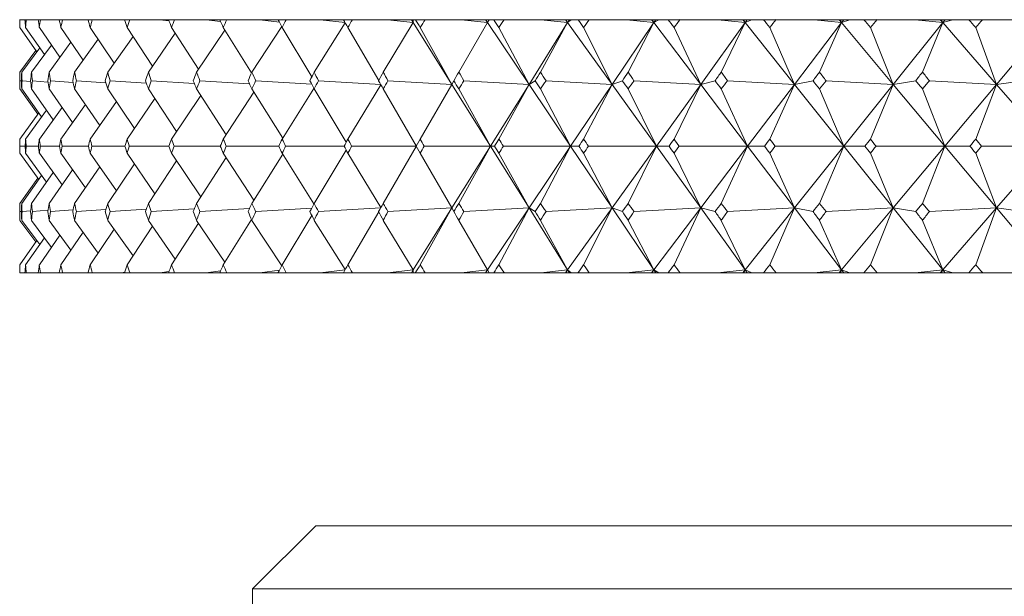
# Model space of a CAD drawing. Header units: inches. Extents: x 1.5 to 18.4, y 1.4 to 15.2.
# Tile 5 of 35: x 4.06 to 4.546, y 9.804 to 10.089. Entities that reach past the tile are written whole.
import ezdxf

# ---------------------------------------------------------------- set-up
doc = ezdxf.new("R2010")
doc.units = ezdxf.units.IN
doc.header["$MEASUREMENT"] = 0

msp = doc.modelspace()

# ---------------------------------------------------------------- linework, layer by layer
at = {"color": 7, "linetype": 'Continuous', "lineweight": 15}
for p, q in [((4.06015, 10.08882), (4.06003, 10.08882)), ((4.06015, 10.08882), (4.06266, 10.08882)), ((4.06328, 10.08882), (4.06266, 10.08882)), ((4.06328, 10.08882), (4.06918, 10.08882)), ((4.0703, 10.08882), (4.06918, 10.08882)), ((4.0703, 10.08882), (4.07957, 10.08882)), ((4.08118, 10.08882), (4.07957, 10.08882)), ((4.08118, 10.08882), (4.09379, 10.08882)), ((4.09589, 10.08882), (4.09379, 10.08882)), ((4.09589, 10.08882), (4.11005, 10.08882)), ((4.11186, 10.08858), (4.11005, 10.08882)), ((4.11005, 10.08882), (4.11178, 10.08882)), ((4.11437, 10.08882), (4.11178, 10.08882)), ((4.11437, 10.08882), (4.12928, 10.08882)), ((4.13371, 10.08824), (4.12928, 10.08882)), ((4.12928, 10.08882), (4.13348, 10.08882)), ((4.13653, 10.08882), (4.13348, 10.08882)), ((4.13653, 10.08882), (4.15214, 10.08882)), ((4.1592, 10.08793), (4.15214, 10.08882)), ((4.15214, 10.08882), (4.15879, 10.08882)), ((4.16231, 10.08882), (4.15879, 10.08882)), ((4.16231, 10.08882), (4.17855, 10.08882)), ((4.17464, 10.06297), (4.18937, 10.08544)), ((4.18823, 10.08764), (4.17855, 10.08882)), ((4.17855, 10.08882), (4.18762, 10.08882)), ((4.19158, 10.08882), (4.18762, 10.08882)), ((4.19158, 10.08882), (4.20839, 10.08882)), ((4.2054, 10.06297), (4.22076, 10.08725)), ((4.22069, 10.08737), (4.20839, 10.08882)), ((4.20839, 10.08882), (4.21986, 10.08882)), ((4.22424, 10.08882), (4.21986, 10.08882)), ((4.22424, 10.08882), (4.24156, 10.08882)), ((4.2395, 10.06297), (4.25431, 10.08735)), ((4.25431, 10.08735), (4.24156, 10.08882)), ((4.24156, 10.08882), (4.25339, 10.08882)), ((4.25339, 10.08882), (4.25431, 10.08735)), ((4.25339, 10.08882), (4.25349, 10.08882)), ((4.25349, 10.08882), (4.25431, 10.08735)), ((4.25349, 10.08882), (4.25425, 10.08882)), ((4.25431, 10.08735), (4.25425, 10.08882)), ((4.25425, 10.08882), (4.25537, 10.08882)), ((4.25431, 10.08735), (4.27338, 10.05681)), ((4.26017, 10.08882), (4.25537, 10.08882)), ((4.26017, 10.08882), (4.27791, 10.08882)), ((4.2768, 10.06297), (4.29092, 10.08735)), ((4.29092, 10.08735), (4.27791, 10.08882)), ((4.27791, 10.08882), (4.28993, 10.08882)), ((4.28993, 10.08882), (4.29092, 10.08735)), ((4.28993, 10.08882), (4.29014, 10.08882)), ((4.29014, 10.08882), (4.29092, 10.08735)), ((4.29014, 10.08882), (4.29172, 10.08882)), ((4.29092, 10.08735), (4.29172, 10.08882)), ((4.29092, 10.08735), (4.31146, 10.05681)), ((4.29172, 10.08882), (4.29401, 10.08882)), ((4.29921, 10.08882), (4.29401, 10.08882)), ((4.29921, 10.08882), (4.31731, 10.08882)), ((4.33053, 10.08735), (4.31146, 10.05681)), ((4.31715, 10.06297), (4.33053, 10.08735)), ((4.33053, 10.08735), (4.31731, 10.08882)), ((4.31731, 10.08882), (4.32948, 10.08882)), ((4.32948, 10.08882), (4.33053, 10.08735)), ((4.32948, 10.08882), (4.3298, 10.08882)), ((4.3298, 10.08882), (4.33053, 10.08735)), ((4.3298, 10.08882), (4.33145, 10.08882)), ((4.33053, 10.08735), (4.33218, 10.08882)), ((4.33145, 10.08882), (4.33053, 10.08735)), ((4.33053, 10.08735), (4.35245, 10.05681)), ((4.33145, 10.08882), (4.33218, 10.08882)), ((4.33218, 10.08882), (4.33564, 10.08882)), ((4.34121, 10.08882), (4.33564, 10.08882)), ((4.34121, 10.08882), (4.35961, 10.08882)), ((4.37299, 10.08735), (4.35245, 10.05681)), ((4.37299, 10.08735), (4.35961, 10.08882)), ((4.35961, 10.08882), (4.37187, 10.08882)), ((4.36039, 10.06297), (4.37299, 10.08735)), ((4.37187, 10.08882), (4.37299, 10.08735)), ((4.37187, 10.08882), (4.37229, 10.08882)), ((4.37229, 10.08882), (4.37299, 10.08735)), ((4.37229, 10.08882), (4.37398, 10.08882)), ((4.37299, 10.08735), (4.37547, 10.08882)), ((4.37398, 10.08882), (4.37299, 10.08735)), ((4.37299, 10.08735), (4.39619, 10.05681)), ((4.37398, 10.08882), (4.37547, 10.08882)), ((4.37547, 10.08882), (4.38009, 10.08882)), ((4.38601, 10.08882), (4.38009, 10.08882)), ((4.38601, 10.08882), (4.40463, 10.08882)), ((4.41811, 10.08735), (4.39619, 10.05681)), ((4.41811, 10.08735), (4.40463, 10.08882)), ((4.40463, 10.08882), (4.41693, 10.08882)), ((4.40635, 10.06297), (4.41811, 10.08735)), ((4.41693, 10.08882), (4.41811, 10.08735)), ((4.41693, 10.08882), (4.41746, 10.08882)), ((4.41746, 10.08882), (4.41811, 10.08735)), ((4.41746, 10.08882), (4.41917, 10.08882)), ((4.41811, 10.08735), (4.42143, 10.08882)), ((4.41917, 10.08882), (4.41811, 10.08735)), ((4.41811, 10.08735), (4.44252, 10.05681)), ((4.41917, 10.08882), (4.42143, 10.08882)), ((4.42143, 10.08882), (4.42718, 10.08882)), ((4.43343, 10.08882), (4.42718, 10.08882)), ((4.43343, 10.08882), (4.45219, 10.08882)), ((4.46573, 10.08735), (4.44252, 10.05681)), ((4.46573, 10.08735), (4.45219, 10.08882)), ((4.45219, 10.08882), (4.4645, 10.08882)), ((4.45486, 10.06297), (4.46573, 10.08735)), ((4.4645, 10.08882), (4.46573, 10.08735)), ((4.4645, 10.08882), (4.46513, 10.08882)), ((4.46513, 10.08882), (4.46573, 10.08735)), ((4.46513, 10.08882), (4.46685, 10.08882)), ((4.46573, 10.08735), (4.46986, 10.08882)), ((4.46685, 10.08882), (4.46573, 10.08735)), ((4.46573, 10.08735), (4.49124, 10.05681)), ((4.46685, 10.08882), (4.46986, 10.08882)), ((4.46986, 10.08882), (4.47674, 10.08882)), ((4.48328, 10.08882), (4.47674, 10.08882)), ((4.48328, 10.08882), (4.50212, 10.08882)), ((4.51565, 10.08735), (4.49124, 10.05681)), ((4.51565, 10.08735), (4.50212, 10.08882)), ((4.50212, 10.08882), (4.51437, 10.08882)), ((4.50571, 10.06297), (4.51565, 10.08735)), ((4.51437, 10.08882), (4.51565, 10.08735)), ((4.51437, 10.08882), (4.5151, 10.08882)), ((4.5151, 10.08882), (4.51565, 10.08735)), ((4.5151, 10.08882), (4.51683, 10.08882)), ((4.51565, 10.08735), (4.52059, 10.08882)), ((4.51683, 10.08882), (4.51565, 10.08735)), ((4.51565, 10.08735), (4.54217, 10.05681)), ((4.51683, 10.08882), (4.52059, 10.08882)), ((4.52059, 10.08882), (4.52855, 10.08882)), ((4.53537, 10.08882), (4.52855, 10.08882)), ((4.53537, 10.08882), (4.5542, 10.08882)), ((4.56768, 10.08735), (4.54217, 10.05681)), ((4.06008, 10.08502), (4.06843, 10.07295)), ((4.06296, 10.08502), (4.07222, 10.0716)), ((4.06973, 10.08502), (4.07987, 10.07022)), ((4.08037, 10.08502), (4.09134, 10.06882)), ((4.09483, 10.08502), (4.10661, 10.06738)), ((4.10348, 10.06297), (4.11597, 10.08058)), ((4.11307, 10.08502), (4.1256, 10.06588)), ((4.12358, 10.06297), (4.13686, 10.08211)), ((4.135, 10.08502), (4.14824, 10.06432)), ((4.14732, 10.06297), (4.16135, 10.08371)), ((4.16054, 10.08502), (4.17448, 10.0626)), ((4.1896, 10.08502), (4.20427, 10.06061)), ((4.22204, 10.08502), (4.23726, 10.05872)), ((4.25776, 10.08502), (4.27338, 10.05681)), ((4.2966, 10.08502), (4.31146, 10.05681)), ((4.33842, 10.08502), (4.35245, 10.05681)), ((4.38304, 10.08502), (4.39619, 10.05681)), ((4.4303, 10.08502), (4.44252, 10.05681)), ((4.48, 10.08502), (4.49124, 10.05681)), ((4.53195, 10.08502), (4.54217, 10.05681)), ((4.06586, 10.06297), (4.07569, 10.07631)), ((4.07457, 10.06297), (4.08533, 10.0777)), ((4.08712, 10.06297), (4.09877, 10.07912)), ((4.06011, 10.06297), (4.06799, 10.07359)), ((4.06103, 10.06297), (4.06991, 10.07495)), ((4.06086, 10.05854), (4.06005, 10.05861)), ((4.06547, 10.05825), (4.06123, 10.05861)), ((4.07399, 10.058), (4.0663, 10.05861)), ((4.08639, 10.05778), (4.07526, 10.05861)), ((4.10261, 10.05759), (4.08807, 10.05861)), ((4.12259, 10.05741), (4.10467, 10.05861)), ((4.14624, 10.05725), (4.125, 10.05861)), ((4.17348, 10.05709), (4.14898, 10.05861)), ((4.20418, 10.05695), (4.17652, 10.05861)), ((4.23824, 10.05682), (4.2075, 10.05861)), ((4.22204, 10.02983), (4.2383, 10.0567)), ((4.27338, 10.05681), (4.24182, 10.05861)), ((4.25776, 10.02983), (4.27338, 10.05681)), ((4.27338, 10.05681), (4.2743, 10.05861)), ((4.27338, 10.05681), (4.29242, 10.02632)), ((4.31146, 10.05681), (4.27931, 10.05861)), ((4.31146, 10.05681), (4.29242, 10.02632)), ((4.2966, 10.02983), (4.31146, 10.05681)), ((4.31146, 10.05681), (4.31446, 10.05861)), ((4.31146, 10.05681), (4.33195, 10.02632)), ((4.35245, 10.05681), (4.31986, 10.05861)), ((4.35245, 10.05681), (4.33195, 10.02632)), ((4.33842, 10.02983), (4.35245, 10.05681)), ((4.35245, 10.05681), (4.35752, 10.05861)), ((4.35245, 10.05681), (4.37432, 10.02632)), ((4.39619, 10.05681), (4.36328, 10.05861)), ((4.39619, 10.05681), (4.37432, 10.02632)), ((4.38304, 10.02983), (4.39619, 10.05681)), ((4.39619, 10.05681), (4.40331, 10.05861)), ((4.39619, 10.05681), (4.41936, 10.02632)), ((4.44252, 10.05681), (4.40941, 10.05861)), ((4.44252, 10.05681), (4.41936, 10.02632)), ((4.4303, 10.02983), (4.44252, 10.05681)), ((4.44252, 10.05681), (4.45165, 10.05861)), ((4.44252, 10.05681), (4.46688, 10.02632)), ((4.49124, 10.05681), (4.45807, 10.05861)), ((4.49124, 10.05681), (4.46688, 10.02632)), ((4.48, 10.02983), (4.49124, 10.05681)), ((4.49124, 10.05681), (4.50236, 10.05861)), ((4.49124, 10.05681), (4.5167, 10.02632)), ((4.54217, 10.05681), (4.50907, 10.05861)), ((4.54217, 10.05681), (4.5167, 10.02632)), ((4.53195, 10.02983), (4.54217, 10.05681)), ((4.54217, 10.05681), (4.55523, 10.05861)), ((4.54217, 10.05681), (4.56863, 10.02632)), ((4.06896, 10.0421), (4.06011, 10.05461)), ((4.07083, 10.04074), (4.06103, 10.05461)), ((4.07657, 10.03937), (4.06586, 10.05461)), ((4.08615, 10.03799), (4.07457, 10.05461)), ((4.09953, 10.03656), (4.08712, 10.05461)), ((4.11667, 10.0351), (4.10348, 10.05461)), ((4.1375, 10.03357), (4.12358, 10.05461)), ((4.135, 10.02983), (4.14941, 10.05138)), ((4.16193, 10.03196), (4.14732, 10.05461)), ((4.16054, 10.02983), (4.17562, 10.05303)), ((4.18986, 10.03025), (4.17464, 10.05461)), ((4.1896, 10.02983), (4.2053, 10.05481)), ((4.22126, 10.02833), (4.2054, 10.05461)), ((4.25581, 10.02644), (4.2395, 10.05461)), ((4.29242, 10.02632), (4.2768, 10.05461)), ((4.33195, 10.02632), (4.31715, 10.05461)), ((4.37432, 10.02632), (4.36039, 10.05461)), ((4.41936, 10.02632), (4.40635, 10.05461)), ((4.46688, 10.02632), (4.45486, 10.05461)), ((4.5167, 10.02632), (4.50571, 10.05461)), ((4.08037, 10.02983), (4.09244, 10.04687)), ((4.09483, 10.02983), (4.10774, 10.04832)), ((4.11307, 10.02983), (4.12675, 10.04981)), ((4.06008, 10.02983), (4.06942, 10.04273)), ((4.06296, 10.02983), (4.07325, 10.04409)), ((4.06973, 10.02983), (4.08093, 10.04547)), ((4.25776, 10.02983), (4.25575, 10.02632)), ((4.06942, 10.00992), (4.06008, 10.02282)), ((4.0627, 10.02632), (4.06014, 10.02632)), ((4.07325, 10.00856), (4.06296, 10.02282)), ((4.06926, 10.02632), (4.06322, 10.02632)), ((4.08093, 10.00718), (4.06973, 10.02282)), ((4.07969, 10.02632), (4.0702, 10.02632)), ((4.09244, 10.00578), (4.08037, 10.02282)), ((4.09395, 10.02632), (4.08105, 10.02632)), ((4.10774, 10.00433), (4.09483, 10.02282)), ((4.11199, 10.02632), (4.09572, 10.02632)), ((4.12675, 10.00284), (4.11307, 10.02282)), ((4.13372, 10.02632), (4.11416, 10.02632)), ((4.14941, 10.00127), (4.135, 10.02282)), ((4.15907, 10.02632), (4.13629, 10.02632)), ((4.17562, 9.99962), (4.16054, 10.02282)), ((4.18794, 10.02632), (4.16202, 10.02632)), ((4.18986, 10.0224), (4.17464, 9.99804)), ((4.2053, 9.99784), (4.1896, 10.02282)), ((4.2202, 10.02632), (4.19126, 10.02632)), ((4.22126, 10.02432), (4.2054, 9.99804)), ((4.2383, 9.99595), (4.22204, 10.02282)), ((4.25575, 10.02632), (4.22389, 10.02632)), ((4.25581, 10.02621), (4.2395, 9.99804)), ((4.25575, 10.02632), (4.25776, 10.02282)), ((4.27338, 9.99584), (4.25776, 10.02282)), ((4.29242, 10.02632), (4.25978, 10.02632)), ((4.27338, 9.99584), (4.29242, 10.02632)), ((4.29242, 10.02632), (4.2768, 9.99804)), ((4.31146, 9.99584), (4.29242, 10.02632)), ((4.29242, 10.02632), (4.29443, 10.02632)), ((4.31146, 9.99584), (4.2966, 10.02282)), ((4.33195, 10.02632), (4.29879, 10.02632)), ((4.31146, 9.99584), (4.33195, 10.02632)), ((4.33195, 10.02632), (4.31715, 9.99804)), ((4.35245, 9.99584), (4.33195, 10.02632)), ((4.33195, 10.02632), (4.33609, 10.02632)), ((4.35245, 9.99584), (4.33842, 10.02282)), ((4.37432, 10.02632), (4.34076, 10.02632)), ((4.35245, 9.99584), (4.37432, 10.02632)), ((4.37432, 10.02632), (4.36039, 9.99804)), ((4.39619, 9.99584), (4.37432, 10.02632)), ((4.37432, 10.02632), (4.38056, 10.02632)), ((4.39619, 9.99584), (4.38304, 10.02282)), ((4.41936, 10.02632), (4.38553, 10.02632)), ((4.39619, 9.99584), (4.41936, 10.02632)), ((4.41936, 10.02632), (4.40635, 9.99804)), ((4.44252, 9.99584), (4.41936, 10.02632)), ((4.41936, 10.02632), (4.42768, 10.02632)), ((4.44252, 9.99584), (4.4303, 10.02282)), ((4.46688, 10.02632), (4.43293, 10.02632)), ((4.44252, 9.99584), (4.46688, 10.02632)), ((4.46688, 10.02632), (4.45486, 9.99804)), ((4.49124, 9.99584), (4.46688, 10.02632)), ((4.46688, 10.02632), (4.47726, 10.02632)), ((4.49124, 9.99584), (4.48, 10.02282)), ((4.5167, 10.02632), (4.48276, 10.02632)), ((4.49124, 9.99584), (4.5167, 10.02632)), ((4.5167, 10.02632), (4.50571, 9.99804)), ((4.54217, 9.99584), (4.5167, 10.02632)), ((4.5167, 10.02632), (4.52909, 10.02632)), ((4.54217, 9.99584), (4.53195, 10.02282)), ((4.56863, 10.02632), (4.53482, 10.02632)), ((4.54217, 9.99584), (4.56863, 10.02632)), ((4.11667, 10.01755), (4.10348, 9.99804)), ((4.1375, 10.01908), (4.12358, 9.99804)), ((4.16193, 10.02069), (4.14732, 9.99804)), ((4.07657, 10.01328), (4.06586, 9.99804)), ((4.08615, 10.01466), (4.07457, 9.99804)), ((4.09953, 10.01609), (4.08712, 9.99804)), ((4.06896, 10.01055), (4.06011, 9.99804)), ((4.07083, 10.01191), (4.06103, 9.99804)), ((4.06005, 9.99404), (4.06086, 9.99411)), ((4.06123, 9.99404), (4.06547, 9.9944)), ((4.0663, 9.99404), (4.07399, 9.99465)), ((4.07526, 9.99404), (4.08639, 9.99487)), ((4.08807, 9.99404), (4.10261, 9.99506)), ((4.10467, 9.99404), (4.12259, 9.99524)), ((4.125, 9.99404), (4.14624, 9.9954)), ((4.14898, 9.99404), (4.17348, 9.99556)), ((4.17652, 9.99404), (4.20418, 9.9957)), ((4.2075, 9.99404), (4.23824, 9.99583)), ((4.23726, 9.99393), (4.22204, 9.96763)), ((4.24182, 9.99404), (4.27338, 9.99584)), ((4.25431, 9.9653), (4.27338, 9.99584)), ((4.27338, 9.99584), (4.25776, 9.96763)), ((4.2743, 9.99404), (4.27338, 9.99584)), ((4.27931, 9.99404), (4.31146, 9.99584)), ((4.29092, 9.9653), (4.31146, 9.99584)), ((4.31146, 9.99584), (4.2966, 9.96763)), ((4.31446, 9.99404), (4.31146, 9.99584)), ((4.33053, 9.9653), (4.31146, 9.99584)), ((4.31986, 9.99404), (4.35245, 9.99584)), ((4.33053, 9.9653), (4.35245, 9.99584)), ((4.35245, 9.99584), (4.33842, 9.96763)), ((4.35752, 9.99404), (4.35245, 9.99584)), ((4.37299, 9.9653), (4.35245, 9.99584)), ((4.36328, 9.99404), (4.39619, 9.99584)), ((4.37299, 9.9653), (4.39619, 9.99584)), ((4.39619, 9.99584), (4.38304, 9.96763)), ((4.40331, 9.99404), (4.39619, 9.99584)), ((4.41811, 9.9653), (4.39619, 9.99584)), ((4.40941, 9.99404), (4.44252, 9.99584)), ((4.41811, 9.9653), (4.44252, 9.99584)), ((4.44252, 9.99584), (4.4303, 9.96763)), ((4.45165, 9.99404), (4.44252, 9.99584)), ((4.46573, 9.9653), (4.44252, 9.99584)), ((4.45807, 9.99404), (4.49124, 9.99584)), ((4.46573, 9.9653), (4.49124, 9.99584)), ((4.49124, 9.99584), (4.48, 9.96763)), ((4.50236, 9.99404), (4.49124, 9.99584)), ((4.51565, 9.9653), (4.49124, 9.99584)), ((4.50907, 9.99404), (4.54217, 9.99584)), ((4.51565, 9.9653), (4.54217, 9.99584)), ((4.54217, 9.99584), (4.53195, 9.96763)), ((4.55523, 9.99404), (4.54217, 9.99584)), ((4.56768, 9.9653), (4.54217, 9.99584)), ((4.06799, 9.97906), (4.06011, 9.98968)), ((4.06991, 9.9777), (4.06103, 9.98968)), ((4.07569, 9.97634), (4.06586, 9.98968)), ((4.08533, 9.97495), (4.07457, 9.98968)), ((4.09877, 9.97353), (4.08712, 9.98968)), ((4.11597, 9.97207), (4.10348, 9.98968)), ((4.13686, 9.97054), (4.12358, 9.98968)), ((4.14824, 9.98833), (4.135, 9.96763)), ((4.16135, 9.96894), (4.14732, 9.98968)), ((4.17448, 9.99005), (4.16054, 9.96763)), ((4.18937, 9.96721), (4.17464, 9.98968)), ((4.20427, 9.99204), (4.1896, 9.96763)), ((4.22076, 9.9654), (4.2054, 9.98968)), ((4.25431, 9.9653), (4.2395, 9.98968)), ((4.29092, 9.9653), (4.2768, 9.98968)), ((4.33053, 9.9653), (4.31715, 9.98968)), ((4.37299, 9.9653), (4.36039, 9.98968)), ((4.41811, 9.9653), (4.40635, 9.98968)), ((4.46573, 9.9653), (4.45486, 9.98968)), ((4.51565, 9.9653), (4.50571, 9.98968)), ((4.09134, 9.98383), (4.08037, 9.96763)), ((4.10661, 9.98527), (4.09483, 9.96763)), ((4.1256, 9.98677), (4.11307, 9.96763)), ((4.06843, 9.9797), (4.06008, 9.96763)), ((4.07222, 9.98105), (4.06296, 9.96763)), ((4.07987, 9.98243), (4.06973, 9.96763)), ((4.06015, 9.96382), (4.06003, 9.96382)), ((4.06015, 9.96382), (4.06266, 9.96382)), ((4.06328, 9.96382), (4.06266, 9.96382)), ((4.06328, 9.96382), (4.06918, 9.96382)), ((4.0703, 9.96382), (4.06918, 9.96382)), ((4.0703, 9.96382), (4.07957, 9.96382)), ((4.08118, 9.96382), (4.07957, 9.96382)), ((4.08118, 9.96382), (4.09379, 9.96382)), ((4.09589, 9.96382), (4.09379, 9.96382)), ((4.09589, 9.96382), (4.11005, 9.96382)), ((4.11005, 9.96382), (4.11186, 9.96407)), ((4.11005, 9.96382), (4.11178, 9.96382)), ((4.11437, 9.96382), (4.11178, 9.96382)), ((4.11437, 9.96382), (4.12928, 9.96382)), ((4.12928, 9.96382), (4.13371, 9.96441)), ((4.12928, 9.96382), (4.13348, 9.96382)), ((4.13653, 9.96382), (4.13348, 9.96382)), ((4.13653, 9.96382), (4.15214, 9.96382)), ((4.15214, 9.96382), (4.1592, 9.96472)), ((4.15214, 9.96382), (4.15879, 9.96382)), ((4.16231, 9.96382), (4.15879, 9.96382)), ((4.16231, 9.96382), (4.17855, 9.96382)), ((4.17855, 9.96382), (4.18823, 9.96501)), ((4.17855, 9.96382), (4.18762, 9.96382)), ((4.19158, 9.96382), (4.18762, 9.96382)), ((4.19158, 9.96382), (4.20839, 9.96382)), ((4.20839, 9.96382), (4.22069, 9.96528)), ((4.20839, 9.96382), (4.21986, 9.96382)), ((4.22424, 9.96382), (4.21986, 9.96382)), ((4.22424, 9.96382), (4.24156, 9.96382)), ((4.24156, 9.96382), (4.25431, 9.9653)), ((4.24156, 9.96382), (4.25339, 9.96382)), ((4.25339, 9.96382), (4.25431, 9.9653)), ((4.25339, 9.96382), (4.25349, 9.96382)), ((4.25431, 9.9653), (4.25349, 9.96382)), ((4.25349, 9.96382), (4.25425, 9.96382)), ((4.25425, 9.96382), (4.25431, 9.9653)), ((4.25425, 9.96382), (4.25537, 9.96382)), ((4.26017, 9.96382), (4.25537, 9.96382)), ((4.26017, 9.96382), (4.27791, 9.96382)), ((4.27791, 9.96382), (4.29092, 9.9653)), ((4.27791, 9.96382), (4.28993, 9.96382)), ((4.28993, 9.96382), (4.29092, 9.9653)), ((4.28993, 9.96382), (4.29014, 9.96382)), ((4.29092, 9.9653), (4.29014, 9.96382)), ((4.29014, 9.96382), (4.29172, 9.96382)), ((4.29172, 9.96382), (4.29092, 9.9653)), ((4.29172, 9.96382), (4.29401, 9.96382)), ((4.29921, 9.96382), (4.29401, 9.96382)), ((4.29921, 9.96382), (4.31731, 9.96382)), ((4.31731, 9.96382), (4.33053, 9.9653)), ((4.31731, 9.96382), (4.32948, 9.96382)), ((4.32948, 9.96382), (4.33053, 9.9653)), ((4.32948, 9.96382), (4.3298, 9.96382)), ((4.33053, 9.9653), (4.3298, 9.96382)), ((4.3298, 9.96382), (4.33145, 9.96382)), ((4.33218, 9.96382), (4.33053, 9.9653)), ((4.33145, 9.96382), (4.33053, 9.9653)), ((4.33145, 9.96382), (4.33218, 9.96382)), ((4.33218, 9.96382), (4.33564, 9.96382)), ((4.34121, 9.96382), (4.33564, 9.96382)), ((4.34121, 9.96382), (4.35961, 9.96382)), ((4.35961, 9.96382), (4.37299, 9.9653)), ((4.35961, 9.96382), (4.37187, 9.96382)), ((4.37187, 9.96382), (4.37299, 9.9653)), ((4.37187, 9.96382), (4.37229, 9.96382)), ((4.37299, 9.9653), (4.37229, 9.96382)), ((4.37229, 9.96382), (4.37398, 9.96382)), ((4.37547, 9.96382), (4.37299, 9.9653)), ((4.37398, 9.96382), (4.37299, 9.9653)), ((4.37398, 9.96382), (4.37547, 9.96382)), ((4.37547, 9.96382), (4.38009, 9.96382)), ((4.38601, 9.96382), (4.38009, 9.96382)), ((4.38601, 9.96382), (4.40463, 9.96382)), ((4.40463, 9.96382), (4.41811, 9.9653)), ((4.40463, 9.96382), (4.41693, 9.96382)), ((4.41693, 9.96382), (4.41811, 9.9653)), ((4.41693, 9.96382), (4.41746, 9.96382)), ((4.41811, 9.9653), (4.41746, 9.96382)), ((4.41746, 9.96382), (4.41917, 9.96382)), ((4.42143, 9.96382), (4.41811, 9.9653)), ((4.41917, 9.96382), (4.41811, 9.9653)), ((4.41917, 9.96382), (4.42143, 9.96382)), ((4.42143, 9.96382), (4.42718, 9.96382)), ((4.43343, 9.96382), (4.42718, 9.96382)), ((4.43343, 9.96382), (4.45219, 9.96382)), ((4.45219, 9.96382), (4.46573, 9.9653)), ((4.45219, 9.96382), (4.4645, 9.96382)), ((4.4645, 9.96382), (4.46573, 9.9653)), ((4.4645, 9.96382), (4.46513, 9.96382)), ((4.46573, 9.9653), (4.46513, 9.96382)), ((4.46513, 9.96382), (4.46685, 9.96382)), ((4.46986, 9.96382), (4.46573, 9.9653)), ((4.46685, 9.96382), (4.46573, 9.9653)), ((4.46685, 9.96382), (4.46986, 9.96382)), ((4.46986, 9.96382), (4.47674, 9.96382)), ((4.48328, 9.96382), (4.47674, 9.96382)), ((4.48328, 9.96382), (4.50212, 9.96382)), ((4.50212, 9.96382), (4.51565, 9.9653)), ((4.50212, 9.96382), (4.51437, 9.96382)), ((4.51437, 9.96382), (4.51565, 9.9653)), ((4.51437, 9.96382), (4.5151, 9.96382)), ((4.51565, 9.9653), (4.5151, 9.96382)), ((4.5151, 9.96382), (4.51683, 9.96382)), ((4.52059, 9.96382), (4.51565, 9.9653)), ((4.51683, 9.96382), (4.51565, 9.9653)), ((4.51683, 9.96382), (4.52059, 9.96382)), ((4.52059, 9.96382), (4.52855, 9.96382)), ((4.53537, 9.96382), (4.52855, 9.96382)), ((4.53537, 9.96382), (4.5542, 9.96382)), ((4.20622, 9.83882), (4.17497, 9.80757)), ((4.20622, 9.83882), (5.89372, 9.83882)), ((4.17497, 9.80757), (4.17497, 9.73011)), ((5.92497, 9.80757), (4.17497, 9.80757))]:
    msp.add_line(p, q, dxfattribs=at)
for centre, major_axis, ratio, start_param, end_param in [((5.04997, 8.65454), (-0.89594, 1.70031), 0.247712, 0.45023, 0.454272), ((5.04997, 8.65454), (-0.88538, 1.69913), 0.260688, 0.445009, 0.449051), ((5.04997, 8.65454), (-0.91624, 1.70282), 0.220214, 0.462082, 0.466123), ((5.04997, 8.65454), (-0.86084, 1.69669), 0.28817, 0.434844, 0.438886), ((5.04997, 8.65454), (-0.93385, 1.70526), 0.192741, 0.474861, 0.478902), ((5.04997, 8.65454), (-0.83316, 1.69445), 0.315584, 0.426078, 0.43012), ((5.04997, 8.65454), (-0.94891, 1.70754), 0.16531, 0.488414, 0.492456), ((5.04997, 8.65454), (-0.80209, 1.69253), 0.342857, 0.418949, 0.422991), ((5.04997, 8.65454), (-0.96151, 1.70959), 0.137928, 0.502604, 0.506645), ((5.04997, 8.65454), (-0.76735, 1.69108), 0.369893, 0.413727, 0.417769), ((5.04997, 8.65454), (-0.97174, 1.71136), 0.110596, 0.517306, 0.521348), ((5.04997, 8.65454), (-0.72858, 1.69021), 0.396562, 0.410717, 0.414758), ((5.04997, 8.65454), (-0.97966, 1.71279), 0.083309, 0.532408, 0.53645), ((5.04997, 8.65454), (-0.68539, 1.69008), 0.422693, 0.410255, 0.414297), ((5.04997, 8.65454), (-0.98533, 1.71384), 0.056059, 0.547804, 0.551845), ((5.04997, 8.65454), (-0.63732, 1.69079), 0.448062, 0.41271, 0.416751), ((5.04997, 8.65454), (-0.98876, 1.71449), 0.028835, 0.563394, 0.567436), ((5.04997, 8.65454), (-0.58391, 1.6924), 0.472389, 0.418461, 0.422502), ((5.04997, 8.65454), (-0.99, 1.71473), 0.001626, 0.579083, 0.583125), ((5.04997, 8.65454), (-0.52467, 1.69492), 0.495323, 0.427877, 0.431919), ((5.04997, 8.65454), (-0.98903, 1.71454), 0.025583, 5.684365, 5.688407), ((5.04997, 8.65454), (-0.45922, 1.69825), 0.516444, 0.44127, 0.445311), ((5.04997, 8.65454), (-0.98585, 1.71394), 0.052805, 5.668758, 5.6728), ((5.04997, 8.65454), (-0.38731, 1.70215), 0.535261, 0.458826, 0.462868), ((5.04997, 8.65454), (-0.98046, 1.71293), 0.080051, 5.653334, 5.657375), ((5.04997, 8.65454), (-0.309, 1.70625), 0.551233, 0.480524, 0.484565), ((5.04997, 8.65454), (-0.97281, 1.71155), 0.107333, 5.638191, 5.642233), ((5.04997, 8.65454), (-0.22481, 1.71004), 0.56381, 0.506035, 0.510077), ((5.04997, 8.65454), (-0.96285, 1.70982), 0.13466, 5.623435, 5.627477), ((5.04997, 8.65454), (-0.13582, 1.71297), 0.57248, 0.534663, 0.538704), ((5.04997, 8.65454), (-0.95054, 1.7078), 0.162036, 5.609178, 5.61322), ((5.04997, 8.65454), (-0.04367, 1.71455), 0.576851, 0.565332, 0.569373), ((5.04997, 8.65454), (-0.93578, 1.70554), 0.189461, 5.595542, 5.599584), ((5.04997, 8.65454), (0.04954, 1.71449), 0.576707, 0.596685, 0.600727), ((5.04997, 11.39811), (0.86084, 1.69669), 0.28817, 2.608459, 2.612515), ((5.04997, 11.39811), (0.8728, 1.69782), 0.275208, 2.603824, 2.60788), ((5.04997, 11.39811), (0.83316, 1.69445), 0.315584, 2.617225, 2.621281), ((5.04997, 11.39811), (0.89594, 1.70031), 0.247712, 2.593073, 2.597129), ((5.04997, 11.39811), (0.80209, 1.69253), 0.342857, 2.624354, 2.62841), ((5.04997, 11.39811), (0.91624, 1.70282), 0.220214, 2.581222, 2.585277), ((5.04997, 11.39811), (0.76735, 1.69108), 0.369893, 2.629576, 2.633632), ((5.04997, 11.39811), (0.93385, 1.70526), 0.192741, 2.568442, 2.572498), ((5.04997, 11.39811), (0.72858, 1.69021), 0.396562, 2.632586, 2.636642), ((5.04997, 11.39811), (0.94891, 1.70754), 0.16531, 2.554889, 2.558945), ((5.04997, 11.39811), (0.68539, 1.69008), 0.422693, 2.633048, 2.637104), ((5.04997, 11.39811), (0.96151, 1.70959), 0.137928, 2.5407, 2.544755), ((5.04997, 11.39811), (0.63732, 1.69079), 0.448062, 2.630594, 2.634649), ((5.04997, 11.39811), (0.97174, 1.71136), 0.110596, 2.525997, 2.530053), ((5.04997, 11.39811), (0.58391, 1.6924), 0.472389, 2.624843, 2.628898), ((5.04997, 11.39811), (0.97966, 1.71279), 0.083309, 2.510895, 2.514951), ((5.04997, 11.39811), (0.52467, 1.69492), 0.495323, 2.615426, 2.619482), ((5.04997, 11.39811), (0.98533, 1.71384), 0.056059, 2.4955, 2.499555), ((5.04997, 11.39811), (0.45922, 1.69825), 0.516444, 2.602034, 2.606089), ((5.04997, 11.39811), (0.98876, 1.71449), 0.028835, 2.479909, 2.483965), ((5.04997, 11.39811), (0.38731, 1.70215), 0.535261, 2.584477, 2.588533), ((5.04997, 11.39811), (0.99, 1.71473), 0.001626, 2.46422, 2.468276), ((5.04997, 11.39811), (0.309, 1.70625), 0.551233, 2.562779, 2.566835), ((5.04997, 11.39811), (0.98903, 1.71454), 0.025583, 3.830605, 3.834661), ((5.04997, 11.39811), (0.22481, 1.71004), 0.56381, 2.537268, 2.541324), ((5.04997, 11.39811), (0.98585, 1.71394), 0.052805, 3.846212, 3.850268), ((5.04997, 11.39811), (0.13582, 1.71297), 0.57248, 2.508641, 2.512697), ((5.04997, 11.39811), (0.98046, 1.71293), 0.080051, 3.861636, 3.865692), ((5.04997, 11.39811), (0.04367, 1.71455), 0.576851, 2.477972, 2.482027), ((5.04997, 11.39811), (0.97281, 1.71155), 0.107333, 3.876779, 3.880834), ((5.04997, 11.39811), (-0.04954, 1.71449), 0.576707, 2.446618, 2.450674), ((5.04997, 11.39811), (0.96285, 1.70982), 0.13466, 3.891535, 3.89559), ((5.04997, 11.39811), (-0.14155, 1.71282), 0.572056, 2.41604, 2.420096), ((5.04997, 8.65454), (-0.88538, 1.69913), 0.260688, 0.476411, 0.480466), ((5.04997, 8.65454), (-0.89594, 1.70031), 0.247712, 0.481632, 0.485688), ((5.04997, 8.65454), (-0.86084, 1.69669), 0.28817, 0.466246, 0.470302), ((5.04997, 8.65454), (-0.91624, 1.70282), 0.220214, 0.493483, 0.497539), ((5.04997, 8.65454), (-0.83316, 1.69445), 0.315584, 0.45748, 0.461536), ((5.04997, 8.65454), (-0.93385, 1.70526), 0.192741, 0.506263, 0.510318), ((5.04997, 8.65454), (-0.80209, 1.69253), 0.342857, 0.450351, 0.454407), ((5.04997, 8.65454), (-0.94891, 1.70754), 0.16531, 0.519816, 0.523871), ((5.04997, 8.65454), (-0.76735, 1.69108), 0.369893, 0.445129, 0.449185), ((5.04997, 8.65454), (-0.96151, 1.70959), 0.137928, 0.534005, 0.538061), ((5.04997, 8.65454), (-0.72858, 1.69021), 0.396562, 0.442118, 0.446174), ((5.04997, 8.65454), (-0.97174, 1.71136), 0.110596, 0.548708, 0.552764), ((5.04997, 8.65454), (-0.68539, 1.69008), 0.422693, 0.441657, 0.445713), ((5.04997, 8.65454), (-0.97966, 1.71279), 0.083309, 0.56381, 0.567866), ((5.04997, 8.65454), (-0.63732, 1.69079), 0.448062, 0.444111, 0.448167), ((5.04997, 8.65454), (-0.98533, 1.71384), 0.056059, 0.579205, 0.583261), ((5.04997, 8.65454), (-0.58391, 1.6924), 0.472389, 0.449862, 0.453918), ((5.04997, 8.65454), (-0.98876, 1.71449), 0.028835, 0.594796, 0.598852), ((5.04997, 8.65454), (-0.52467, 1.69492), 0.495323, 0.459279, 0.463334), ((5.04997, 8.65454), (-0.99, 1.71473), 0.001626, 0.610485, 0.614541), ((5.04997, 8.65454), (-0.45922, 1.69825), 0.516444, 0.472671, 0.476727), ((5.04997, 8.65454), (-0.98903, 1.71454), 0.025583, 5.652949, 5.657005), ((5.04997, 8.65454), (-0.38731, 1.70215), 0.535261, 0.490228, 0.494284), ((5.04997, 8.65454), (-0.98585, 1.71394), 0.052805, 5.637342, 5.641398), ((5.04997, 8.65454), (-0.309, 1.70625), 0.551233, 0.511925, 0.515981), ((5.04997, 8.65454), (-0.98046, 1.71293), 0.080051, 5.621918, 5.625974), ((5.04997, 8.65454), (-0.22481, 1.71004), 0.56381, 0.537437, 0.541493), ((5.04997, 8.65454), (-0.97281, 1.71155), 0.107333, 5.606775, 5.610831), ((5.04997, 8.65454), (-0.13582, 1.71297), 0.57248, 0.566064, 0.57012), ((5.04997, 8.65454), (-0.96285, 1.70982), 0.13466, 5.592019, 5.596075), ((5.04997, 8.65454), (-0.04367, 1.71455), 0.576851, 0.596733, 0.600789), ((5.04997, 8.65454), (-0.95054, 1.7078), 0.162036, 5.577762, 5.581818), ((5.04997, 8.65454), (0.04954, 1.71449), 0.576707, 0.628087, 0.632143), ((5.04997, 11.39811), (0.8728, 1.69782), 0.275208, 2.63524, 2.638637), ((5.04997, 11.39811), (0.86084, 1.69669), 0.28817, 2.639875, 2.643273), ((5.04997, 11.39811), (0.89594, 1.70031), 0.247712, 2.624489, 2.627886), ((5.04997, 11.39811), (0.83316, 1.69445), 0.315584, 2.648641, 2.652038), ((5.04997, 11.39811), (0.91624, 1.70282), 0.220214, 2.612637, 2.616035), ((5.04997, 11.39811), (0.80209, 1.69253), 0.342857, 2.65577, 2.659167), ((5.04997, 11.39811), (0.93385, 1.70526), 0.192741, 2.599858, 2.603256), ((5.04997, 11.39811), (0.76735, 1.69108), 0.369893, 2.660992, 2.664389), ((5.04997, 11.39811), (0.94891, 1.70754), 0.16531, 2.586305, 2.589703), ((5.04997, 11.39811), (0.72858, 1.69021), 0.396562, 2.664002, 2.6674), ((5.04997, 11.39811), (0.96151, 1.70959), 0.137928, 2.572115, 2.575513), ((5.04997, 11.39811), (0.68539, 1.69008), 0.422693, 2.664464, 2.667861), ((5.04997, 11.39811), (0.97174, 1.71136), 0.110596, 2.557413, 2.56081), ((5.04997, 11.39811), (0.63732, 1.69079), 0.448062, 2.662009, 2.665407), ((5.04997, 11.39811), (0.97966, 1.71279), 0.083309, 2.542311, 2.545709), ((5.04997, 11.39811), (0.58391, 1.6924), 0.472389, 2.656258, 2.659656), ((5.04997, 11.39811), (0.98533, 1.71384), 0.056059, 2.526915, 2.530313), ((5.04997, 11.39811), (0.52467, 1.69492), 0.495323, 2.646842, 2.65024), ((5.04997, 11.39811), (0.98876, 1.71449), 0.028835, 2.511325, 2.514722), ((5.04997, 11.39811), (0.45922, 1.69825), 0.516444, 2.633449, 2.636847), ((5.04997, 11.39811), (0.38731, 1.70215), 0.535261, 2.615893, 2.61929), ((5.04997, 11.39811), (0.98903, 1.71454), 0.025583, 3.799847, 3.803245), ((5.04997, 11.39811), (0.309, 1.70625), 0.551233, 2.594195, 2.597593), ((5.04997, 11.39811), (0.98585, 1.71394), 0.052805, 3.815455, 3.818852), ((5.04997, 11.39811), (0.22481, 1.71004), 0.56381, 2.568684, 2.572081), ((5.04997, 11.39811), (0.98046, 1.71293), 0.080051, 3.830879, 3.834276), ((5.04997, 11.39811), (0.13582, 1.71297), 0.57248, 2.540057, 2.543454), ((5.04997, 11.39811), (0.97281, 1.71155), 0.107333, 3.846021, 3.849419), ((5.04997, 11.39811), (0.04367, 1.71455), 0.576851, 2.509387, 2.512785), ((5.04997, 11.39811), (0.96285, 1.70982), 0.13466, 3.860777, 3.864175), ((5.04997, 11.39811), (-0.04954, 1.71449), 0.576707, 2.478034, 2.481432), ((5.04997, 11.39811), (0.95054, 1.7078), 0.162036, 3.875034, 3.878432), ((5.04997, 11.39811), (-0.14155, 1.71282), 0.572056, 2.447456, 2.450853), ((5.04997, 8.65454), (-0.8728, 1.69782), 0.275208, 0.502955, 0.506353), ((5.04997, 8.65454), (-0.86084, 1.69669), 0.28817, 0.49832, 0.501717), ((5.04997, 8.65454), (-0.89594, 1.70031), 0.247712, 0.513706, 0.517104), ((5.04997, 8.65454), (-0.83316, 1.69445), 0.315584, 0.489554, 0.492952), ((5.04997, 8.65454), (-0.91624, 1.70282), 0.220214, 0.525558, 0.528955), ((5.04997, 8.65454), (-0.80209, 1.69253), 0.342857, 0.482426, 0.485823), ((5.04997, 8.65454), (-0.93385, 1.70526), 0.192741, 0.538337, 0.541734), ((5.04997, 8.65454), (-0.76735, 1.69108), 0.369893, 0.477204, 0.480601), ((5.04997, 8.65454), (-0.94891, 1.70754), 0.16531, 0.55189, 0.555287), ((5.04997, 8.65454), (-0.72858, 1.69021), 0.396562, 0.474193, 0.47759), ((5.04997, 8.65454), (-0.96151, 1.70959), 0.137928, 0.56608, 0.569477), ((5.04997, 8.65454), (-0.68539, 1.69008), 0.422693, 0.473731, 0.477129), ((5.04997, 8.65454), (-0.97174, 1.71136), 0.110596, 0.580782, 0.58418), ((5.04997, 8.65454), (-0.63732, 1.69079), 0.448062, 0.476186, 0.479583), ((5.04997, 8.65454), (-0.97966, 1.71279), 0.083309, 0.595884, 0.599281), ((5.04997, 8.65454), (-0.58391, 1.6924), 0.472389, 0.481937, 0.485334), ((5.04997, 8.65454), (-0.98533, 1.71384), 0.056059, 0.61128, 0.614677), ((5.04997, 8.65454), (-0.52467, 1.69492), 0.495323, 0.491353, 0.49475), ((5.04997, 8.65454), (-0.98876, 1.71449), 0.028835, 0.62687, 0.630268), ((5.04997, 8.65454), (-0.45922, 1.69825), 0.516444, 0.504746, 0.508143), ((5.04997, 8.65454), (-0.38731, 1.70215), 0.535261, 0.522303, 0.5257), ((5.04997, 8.65454), (-0.98903, 1.71454), 0.025583, 5.621533, 5.624931), ((5.04997, 8.65454), (-0.309, 1.70625), 0.551233, 0.544, 0.547397), ((5.04997, 8.65454), (-0.98585, 1.71394), 0.052805, 5.605926, 5.609323), ((5.04997, 8.65454), (-0.22481, 1.71004), 0.56381, 0.569511, 0.572909), ((5.04997, 8.65454), (-0.98046, 1.71293), 0.080051, 5.590502, 5.593899), ((5.04997, 8.65454), (-0.13582, 1.71297), 0.57248, 0.598139, 0.601536), ((5.04997, 8.65454), (-0.97281, 1.71155), 0.107333, 5.575359, 5.578757), ((5.04997, 8.65454), (-0.04367, 1.71455), 0.576851, 0.628808, 0.632205), ((5.04997, 8.65454), (-0.96285, 1.70982), 0.13466, 5.560603, 5.564001), ((5.04997, 8.65454), (0.04954, 1.71449), 0.576707, 0.660161, 0.663558), ((5.04997, 8.65454), (-0.95054, 1.7078), 0.162036, 5.546346, 5.549743), ((5.04997, 8.65454), (0.14155, 1.71282), 0.572056, 0.690739, 0.694137), ((5.04997, 11.39811), (0.88538, 1.69913), 0.260688, 2.661126, 2.665182), ((5.04997, 11.39811), (0.89594, 1.70031), 0.247712, 2.655905, 2.659961), ((5.04997, 11.39811), (0.86084, 1.69669), 0.28817, 2.671291, 2.675347), ((5.04997, 11.39811), (0.91624, 1.70282), 0.220214, 2.644053, 2.648109), ((5.04997, 11.39811), (0.83316, 1.69445), 0.315584, 2.680057, 2.684113), ((5.04997, 11.39811), (0.93385, 1.70526), 0.192741, 2.631274, 2.63533), ((5.04997, 11.39811), (0.80209, 1.69253), 0.342857, 2.687186, 2.691242), ((5.04997, 11.39811), (0.94891, 1.70754), 0.16531, 2.617721, 2.621777), ((5.04997, 11.39811), (0.76735, 1.69108), 0.369893, 2.692408, 2.696464), ((5.04997, 11.39811), (0.96151, 1.70959), 0.137928, 2.603531, 2.607587), ((5.04997, 11.39811), (0.72858, 1.69021), 0.396562, 2.695418, 2.699474), ((5.04997, 11.39811), (0.97174, 1.71136), 0.110596, 2.588829, 2.592885), ((5.04997, 11.39811), (0.68539, 1.69008), 0.422693, 2.69588, 2.699936), ((5.04997, 11.39811), (0.97966, 1.71279), 0.083309, 2.573727, 2.577783), ((5.04997, 11.39811), (0.63732, 1.69079), 0.448062, 2.693425, 2.697481), ((5.04997, 11.39811), (0.98533, 1.71384), 0.056059, 2.558331, 2.562387), ((5.04997, 11.39811), (0.58391, 1.6924), 0.472389, 2.687674, 2.69173), ((5.04997, 11.39811), (0.98876, 1.71449), 0.028835, 2.542741, 2.546797), ((5.04997, 11.39811), (0.52467, 1.69492), 0.495323, 2.678258, 2.682314), ((5.04997, 11.39811), (0.99, 1.71473), 0.001626, 2.527051, 2.531107), ((5.04997, 11.39811), (0.45922, 1.69825), 0.516444, 2.664865, 2.668921), ((5.04997, 11.39811), (0.98903, 1.71454), 0.025583, 3.767773, 3.771829), ((5.04997, 11.39811), (0.38731, 1.70215), 0.535261, 2.647309, 2.651365), ((5.04997, 11.39811), (0.98585, 1.71394), 0.052805, 3.78338, 3.787436), ((5.04997, 11.39811), (0.309, 1.70625), 0.551233, 2.625611, 2.629667), ((5.04997, 11.39811), (0.98046, 1.71293), 0.080051, 3.798804, 3.80286), ((5.04997, 11.39811), (0.22481, 1.71004), 0.56381, 2.6001, 2.604156), ((5.04997, 11.39811), (0.97281, 1.71155), 0.107333, 3.813947, 3.818003), ((5.04997, 11.39811), (0.13582, 1.71297), 0.57248, 2.571472, 2.575528), ((5.04997, 11.39811), (0.96285, 1.70982), 0.13466, 3.828703, 3.832759), ((5.04997, 11.39811), (0.04367, 1.71455), 0.576851, 2.540803, 2.544859), ((5.04997, 11.39811), (0.95054, 1.7078), 0.162036, 3.84296, 3.847016), ((5.04997, 11.39811), (-0.04954, 1.71449), 0.576707, 2.50945, 2.513506), ((5.04997, 8.65454), (-0.86084, 1.69669), 0.28817, 0.529077, 0.533133), ((5.04997, 8.65454), (-0.8728, 1.69782), 0.275208, 0.533713, 0.537769), ((5.04997, 8.65454), (-0.83316, 1.69445), 0.315584, 0.520312, 0.524368), ((5.04997, 8.65454), (-0.89594, 1.70031), 0.247712, 0.544464, 0.548519), ((5.04997, 8.65454), (-0.80209, 1.69253), 0.342857, 0.513183, 0.517239), ((5.04997, 8.65454), (-0.91624, 1.70282), 0.220214, 0.556315, 0.560371), ((5.04997, 8.65454), (-0.76735, 1.69108), 0.369893, 0.507961, 0.512017), ((5.04997, 8.65454), (-0.93385, 1.70526), 0.192741, 0.569094, 0.57315), ((5.04997, 8.65454), (-0.72858, 1.69021), 0.396562, 0.50495, 0.509006), ((5.04997, 8.65454), (-0.94891, 1.70754), 0.16531, 0.582647, 0.586703), ((5.04997, 8.65454), (-0.68539, 1.69008), 0.422693, 0.504489, 0.508545), ((5.04997, 8.65454), (-0.96151, 1.70959), 0.137928, 0.596837, 0.600893), ((5.04997, 8.65454), (-0.63732, 1.69079), 0.448062, 0.506943, 0.510999), ((5.04997, 8.65454), (-0.97174, 1.71136), 0.110596, 0.61154, 0.615596), ((5.04997, 8.65454), (-0.58391, 1.6924), 0.472389, 0.512694, 0.51675), ((5.04997, 8.65454), (-0.97966, 1.71279), 0.083309, 0.626641, 0.630697), ((5.04997, 8.65454), (-0.52467, 1.69492), 0.495323, 0.52211, 0.526166), ((5.04997, 8.65454), (-0.98533, 1.71384), 0.056059, 0.642037, 0.646093), ((5.04997, 8.65454), (-0.45922, 1.69825), 0.516444, 0.535503, 0.539559), ((5.04997, 8.65454), (-0.98876, 1.71449), 0.028835, 0.657628, 0.661684), ((5.04997, 8.65454), (-0.38731, 1.70215), 0.535261, 0.55306, 0.557116), ((5.04997, 8.65454), (-0.99, 1.71473), 0.001626, 0.673317, 0.677373), ((5.04997, 8.65454), (-0.309, 1.70625), 0.551233, 0.574757, 0.578813), ((5.04997, 8.65454), (-0.98903, 1.71454), 0.025583, 5.590117, 5.594173), ((5.04997, 8.65454), (-0.22481, 1.71004), 0.56381, 0.600269, 0.604325), ((5.04997, 8.65454), (-0.98585, 1.71394), 0.052805, 5.57451, 5.578566), ((5.04997, 8.65454), (-0.13582, 1.71297), 0.57248, 0.628896, 0.632952), ((5.04997, 8.65454), (-0.98046, 1.71293), 0.080051, 5.559086, 5.563142), ((5.04997, 8.65454), (-0.04367, 1.71455), 0.576851, 0.659565, 0.663621), ((5.04997, 8.65454), (-0.97281, 1.71155), 0.107333, 5.543944, 5.547999), ((5.04997, 8.65454), (0.04954, 1.71449), 0.576707, 0.690919, 0.694974), ((5.04997, 8.65454), (-0.96285, 1.70982), 0.13466, 5.529188, 5.533243), ((5.04997, 8.65454), (0.14155, 1.71282), 0.572056, 0.721497, 0.725553), ((5.04997, 11.39811), (0.89594, 1.70031), 0.247712, 2.687321, 2.691363), ((5.04997, 11.39811), (0.88538, 1.69913), 0.260688, 2.692542, 2.696584), ((5.04997, 11.39811), (0.91624, 1.70282), 0.220214, 2.675469, 2.679511), ((5.04997, 11.39811), (0.86084, 1.69669), 0.28817, 2.702707, 2.706749), ((5.04997, 11.39811), (0.93385, 1.70526), 0.192741, 2.66269, 2.666732), ((5.04997, 11.39811), (0.83316, 1.69445), 0.315584, 2.711473, 2.715515), ((5.04997, 11.39811), (0.94891, 1.70754), 0.16531, 2.649137, 2.653179), ((5.04997, 11.39811), (0.80209, 1.69253), 0.342857, 2.718602, 2.722643), ((5.04997, 11.39811), (0.96151, 1.70959), 0.137928, 2.634947, 2.638989), ((5.04997, 11.39811), (0.76735, 1.69108), 0.369893, 2.723824, 2.727865), ((5.04997, 11.39811), (0.97174, 1.71136), 0.110596, 2.620245, 2.624287), ((5.04997, 11.39811), (0.72858, 1.69021), 0.396562, 2.726834, 2.730876), ((5.04997, 11.39811), (0.97966, 1.71279), 0.083309, 2.605143, 2.609185), ((5.04997, 11.39811), (0.68539, 1.69008), 0.422693, 2.727296, 2.731337), ((5.04997, 11.39811), (0.98533, 1.71384), 0.056059, 2.589747, 2.593789), ((5.04997, 11.39811), (0.63732, 1.69079), 0.448062, 2.724841, 2.728883), ((5.04997, 11.39811), (0.98876, 1.71449), 0.028835, 2.574157, 2.578199), ((5.04997, 11.39811), (0.58391, 1.6924), 0.472389, 2.71909, 2.723132), ((5.04997, 11.39811), (0.99, 1.71473), 0.001626, 2.558467, 2.562509), ((5.04997, 11.39811), (0.52467, 1.69492), 0.495323, 2.709674, 2.713716), ((5.04997, 11.39811), (0.98903, 1.71454), 0.025583, 3.736371, 3.740413), ((5.04997, 11.39811), (0.45922, 1.69825), 0.516444, 2.696281, 2.700323), ((5.04997, 11.39811), (0.98585, 1.71394), 0.052805, 3.751978, 3.75602), ((5.04997, 11.39811), (0.38731, 1.70215), 0.535261, 2.678725, 2.682766), ((5.04997, 11.39811), (0.98046, 1.71293), 0.080051, 3.767403, 3.771444), ((5.04997, 11.39811), (0.309, 1.70625), 0.551233, 2.657027, 2.661069), ((5.04997, 11.39811), (0.97281, 1.71155), 0.107333, 3.782545, 3.786587), ((5.04997, 11.39811), (0.22481, 1.71004), 0.56381, 2.631516, 2.635557), ((5.04997, 11.39811), (0.96285, 1.70982), 0.13466, 3.797301, 3.801343), ((5.04997, 11.39811), (0.13582, 1.71297), 0.57248, 2.602888, 2.60693), ((5.04997, 11.39811), (0.95054, 1.7078), 0.162036, 3.811558, 3.8156), ((5.04997, 11.39811), (0.04367, 1.71455), 0.576851, 2.572219, 2.576261), ((5.04997, 11.39811), (0.93578, 1.70554), 0.189461, 3.825194, 3.829236), ((5.04997, 11.39811), (-0.04954, 1.71449), 0.576707, 2.540866, 2.544908)]:
    msp.add_ellipse(centre, major_axis=major_axis, ratio=ratio, start_param=start_param, end_param=end_param, dxfattribs=at)

doc.saveas('drawing.dxf')
